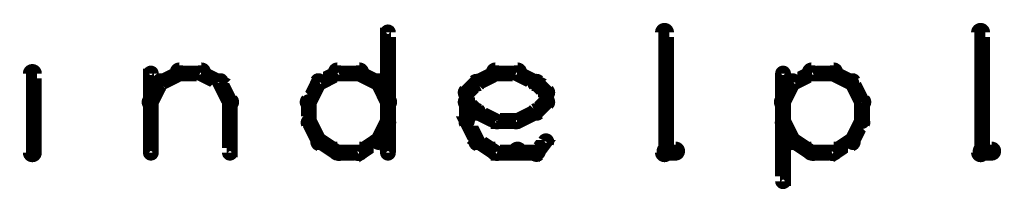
# Model space of a CAD drawing. Extents: x 26 to 524, y 33 to 520.
# Tile 12 of 95: x 140.85 to 172, y 192.65 to 198.1. Entities that reach past the tile are written whole.
import ezdxf

# ---------------------------------------------------------------- set-up
doc = ezdxf.new("R2010")
doc.units = 0
doc.layers.add('DRAWING', color=1, linetype='CONTINUOUS')

msp = doc.modelspace()

# ---------------------------------------------------------------- linework, layer by layer
at = {"layer": 'DRAWING', "color": 2}
for points in [[(152.4, 193.9, 0.3, 0.3, 1), (152.6, 193.9, 0, 0, 0), (152.5, 193.9, 0, 0, 0), (152.5, 193.9, 0.5, 0.5, 0), (152.5, 197.7, 0.5, 0.5, 0), (152.5, 197.7, 0, 0, 0), (152.5, 197.7, 0.3, 0.3, 0), (152.6, 197.7, 0.3, 0.3, 1), (152.4, 197.7, 0, 0, 0)], [(161.1, 193.9, 0.3, 0.3, 1), (161.4, 193.9, 0, 0, 0), (161.3, 193.9, 0, 0, 0), (161.3, 193.9, 0.5, 0.5, 0), (161.3, 197.7, 0.5, 0.5, 0), (161.3, 197.7, 0, 0, 0), (161.3, 197.7, 0.3, 0.3, 0), (161.4, 197.7, 0.3, 0.3, 1), (161.1, 197.7, 0, 0, 0)], [(171.1, 193.9, 0.3, 0.3, 1), (171.4, 193.9, 0, 0, 0), (171.3, 193.9, 0, 0, 0), (171.3, 193.9, 0.5, 0.5, 0), (171.3, 197.7, 0.5, 0.5, 0), (171.3, 197.7, 0, 0, 0), (171.3, 197.7, 0.3, 0.3, 0), (171.4, 197.7, 0.3, 0.3, 1), (171.1, 197.7, 0, 0, 0)], [(141.3, 197.4, 0.3, 0.3, 1), (141.3, 197.4, 0, 0, 0), (141.3, 197.4, 0, 0, 0), (141.3, 197.4, 0.5, 0.5, 0), (141.3, 197.4, 0.5, 0.5, 0), (141.3, 197.4, 0, 0, 0), (141.3, 197.4, 0.3, 0.3, 0), (141.3, 197.4, 0.3, 0.3, 1), (141.3, 197.4, 0, 0, 0)], [(141.1, 193.9, 0.3, 0.3, 1), (141.4, 193.9, 0, 0, 0), (141.3, 193.9, 0, 0, 0), (141.3, 193.9, 0.5, 0.5, 0), (141.3, 196.4, 0.5, 0.5, 0), (141.3, 196.4, 0, 0, 0), (141.3, 196.4, 0.3, 0.3, 0), (141.4, 196.4, 0.3, 0.3, 1), (141.1, 196.4, 0, 0, 0)], [(144.9, 193.9, 0.3, 0.3, 1), (145.1, 193.9, 0, 0, 0), (145, 193.9, 0, 0, 0), (145, 193.9, 0.5, 0.5, 0), (145, 196.4, 0.5, 0.5, 0), (145, 196.4, 0, 0, 0), (145, 196.4, 0.3, 0.3, 0), (145.1, 196.4, 0.3, 0.3, 1), (144.9, 196.4, 0, 0, 0)], [(145.3, 196.2, 0.3, 0.3, 1), (145.4, 196, 0, 0, 0), (145.3, 196.1, 0, 0, 0), (145.3, 196.1, 0.5, 0.5, 0), (145.9, 196.4, 0.5, 0.5, 0), (145.9, 196.4, 0, 0, 0), (145.9, 196.4, 0.3, 0.3, 0), (146, 196.3, 0.3, 0.3, 1), (145.9, 196.5, 0, 0, 0)], [(145.9, 196.6, 0.3, 0.3, 1), (145.9, 196.3, 0, 0, 0), (145.9, 196.4, 0, 0, 0), (145.9, 196.4, 0.5, 0.5, 0), (146.6, 196.4, 0.5, 0.5, 0), (146.6, 196.4, 0, 0, 0), (146.6, 196.4, 0.3, 0.3, 0), (146.6, 196.3, 0.3, 0.3, 1), (146.6, 196.6, 0, 0, 0)], [(146.6, 196.5, 0.3, 0.3, 1), (146.5, 196.3, 0, 0, 0), (146.6, 196.4, 0, 0, 0), (146.6, 196.4, 0.5, 0.5, 0), (147.2, 196.1, 0.5, 0.5, 0), (147.2, 196.1, 0, 0, 0), (147.2, 196.1, 0.3, 0.3, 0), (147.1, 196, 0.3, 0.3, 1), (147.2, 196.2, 0, 0, 0)], [(151, 196.3, 0.3, 0.3, 1), (150.9, 196.5, 0, 0, 0), (150.9, 196.4, 0, 0, 0), (150.9, 196.4, 0.5, 0.5, 0), (150.3, 196.1, 0.5, 0.5, 0), (150.3, 196.1, 0, 0, 0), (150.3, 196.1, 0.3, 0.3, 0), (150.3, 196.2, 0.3, 0.3, 1), (150.4, 196, 0, 0, 0)], [(151.6, 196.3, 0.3, 0.3, 1), (151.6, 196.6, 0, 0, 0), (151.6, 196.4, 0, 0, 0), (151.6, 196.4, 0.5, 0.5, 0), (150.9, 196.4, 0.5, 0.5, 0), (150.9, 196.4, 0, 0, 0), (150.9, 196.4, 0.3, 0.3, 0), (150.9, 196.6, 0.3, 0.3, 1), (150.9, 196.3, 0, 0, 0)], [(152.1, 196, 0.3, 0.3, 1), (152.2, 196.2, 0, 0, 0), (152.2, 196.1, 0, 0, 0), (152.2, 196.1, 0.5, 0.5, 0), (151.6, 196.4, 0.5, 0.5, 0), (151.6, 196.4, 0, 0, 0), (151.6, 196.4, 0.3, 0.3, 0), (151.6, 196.5, 0.3, 0.3, 1), (151.5, 196.3, 0, 0, 0)], [(155.3, 196.2, 0.3, 0.3, 1), (155.4, 196, 0, 0, 0), (155.3, 196.1, 0, 0, 0), (155.3, 196.1, 0.5, 0.5, 0), (155.9, 196.4, 0.5, 0.5, 0), (155.9, 196.4, 0, 0, 0), (155.9, 196.4, 0.3, 0.3, 0), (156, 196.3, 0.3, 0.3, 1), (155.9, 196.5, 0, 0, 0)], [(155.9, 196.6, 0.3, 0.3, 1), (155.9, 196.3, 0, 0, 0), (155.9, 196.4, 0, 0, 0), (155.9, 196.4, 0.5, 0.5, 0), (156.6, 196.4, 0.5, 0.5, 0), (156.6, 196.4, 0, 0, 0), (156.6, 196.4, 0.3, 0.3, 0), (156.6, 196.3, 0.3, 0.3, 1), (156.6, 196.6, 0, 0, 0)], [(156.6, 196.5, 0.3, 0.3, 1), (156.5, 196.3, 0, 0, 0), (156.6, 196.4, 0, 0, 0), (156.6, 196.4, 0.5, 0.5, 0), (157.2, 196.1, 0.5, 0.5, 0), (157.2, 196.1, 0, 0, 0), (157.2, 196.1, 0.3, 0.3, 0), (157.1, 196, 0.3, 0.3, 1), (157.2, 196.2, 0, 0, 0)], [(165.1, 196.4, 0.3, 0.3, 1), (164.9, 196.4, 0, 0, 0), (165, 196.4, 0, 0, 0), (165, 196.4, 0.5, 0.5, 0), (165, 193, 0.5, 0.5, 0), (165, 193, 0, 0, 0), (165, 193, 0.3, 0.3, 0), (164.9, 193, 0.3, 0.3, 1), (165.1, 193, 0, 0, 0)], [(166, 196.3, 0.3, 0.3, 1), (165.9, 196.5, 0, 0, 0), (165.9, 196.4, 0, 0, 0), (165.9, 196.4, 0.5, 0.5, 0), (165.3, 196.1, 0.5, 0.5, 0), (165.3, 196.1, 0, 0, 0), (165.3, 196.1, 0.3, 0.3, 0), (165.3, 196.2, 0.3, 0.3, 1), (165.4, 196, 0, 0, 0)], [(166.6, 196.3, 0.3, 0.3, 1), (166.6, 196.6, 0, 0, 0), (166.6, 196.4, 0, 0, 0), (166.6, 196.4, 0.5, 0.5, 0), (165.9, 196.4, 0.5, 0.5, 0), (165.9, 196.4, 0, 0, 0), (165.9, 196.4, 0.3, 0.3, 0), (165.9, 196.6, 0.3, 0.3, 1), (165.9, 196.3, 0, 0, 0)], [(167.1, 196, 0.3, 0.3, 1), (167.2, 196.2, 0, 0, 0), (167.2, 196.1, 0, 0, 0), (167.2, 196.1, 0.5, 0.5, 0), (166.6, 196.4, 0.5, 0.5, 0), (166.6, 196.4, 0, 0, 0), (166.6, 196.4, 0.3, 0.3, 0), (166.6, 196.5, 0.3, 0.3, 1), (166.5, 196.3, 0, 0, 0)], [(144.9, 195.6, 0.3, 0.3, 1), (145.1, 195.4, 0, 0, 0), (145, 195.5, 0, 0, 0), (145, 195.5, 0.5, 0.5, 0), (145.3, 196.1, 0.5, 0.5, 0), (145.3, 196.1, 0, 0, 0), (145.3, 196.1, 0.3, 0.3, 0), (145.4, 196.1, 0.3, 0.3, 1), (145.2, 196.2, 0, 0, 0)], [(147.3, 196.2, 0.3, 0.3, 1), (147.1, 196.1, 0, 0, 0), (147.2, 196.1, 0, 0, 0), (147.2, 196.1, 0.5, 0.5, 0), (147.5, 195.5, 0.5, 0.5, 0), (147.5, 195.5, 0, 0, 0), (147.5, 195.5, 0.3, 0.3, 0), (147.4, 195.4, 0.3, 0.3, 1), (147.6, 195.6, 0, 0, 0)], [(150.4, 196.1, 0.3, 0.3, 1), (150.2, 196.2, 0, 0, 0), (150.3, 196.1, 0, 0, 0), (150.3, 196.1, 0.5, 0.5, 0), (150, 195.5, 0.5, 0.5, 0), (150, 195.5, 0, 0, 0), (150, 195.5, 0.3, 0.3, 0), (149.9, 195.6, 0.3, 0.3, 1), (150.1, 195.4, 0, 0, 0)], [(152.4, 195.4, 0.3, 0.3, 1), (152.6, 195.6, 0, 0, 0), (152.5, 195.5, 0, 0, 0), (152.5, 195.5, 0.5, 0.5, 0), (152.2, 196.1, 0.5, 0.5, 0), (152.2, 196.1, 0, 0, 0), (152.2, 196.1, 0.3, 0.3, 0), (152.3, 196.2, 0.3, 0.3, 1), (152.1, 196.1, 0, 0, 0)], [(154.9, 195.9, 0.3, 0.3, 1), (155.1, 195.7, 0, 0, 0), (155, 195.8, 0, 0, 0), (155, 195.8, 0.5, 0.5, 0), (155.3, 196.1, 0.5, 0.5, 0), (155.3, 196.1, 0, 0, 0), (155.3, 196.1, 0.3, 0.3, 0), (155.4, 196, 0.3, 0.3, 1), (155.2, 196.2, 0, 0, 0)], [(157.3, 196.2, 0.3, 0.3, 1), (157.1, 196, 0, 0, 0), (157.2, 196.1, 0, 0, 0), (157.2, 196.1, 0.5, 0.5, 0), (157.5, 195.8, 0.5, 0.5, 0), (157.5, 195.8, 0, 0, 0), (157.5, 195.8, 0.3, 0.3, 0), (157.4, 195.7, 0.3, 0.3, 1), (157.6, 195.9, 0, 0, 0)], [(165.4, 196.1, 0.3, 0.3, 1), (165.2, 196.2, 0, 0, 0), (165.3, 196.1, 0, 0, 0), (165.3, 196.1, 0.5, 0.5, 0), (165, 195.5, 0.5, 0.5, 0), (165, 195.5, 0, 0, 0), (165, 195.5, 0.3, 0.3, 0), (164.9, 195.6, 0.3, 0.3, 1), (165.1, 195.4, 0, 0, 0)], [(167.4, 195.4, 0.3, 0.3, 1), (167.6, 195.6, 0, 0, 0), (167.5, 195.5, 0, 0, 0), (167.5, 195.5, 0.5, 0.5, 0), (167.2, 196.1, 0.5, 0.5, 0), (167.2, 196.1, 0, 0, 0), (167.2, 196.1, 0.3, 0.3, 0), (167.3, 196.2, 0.3, 0.3, 1), (167.1, 196.1, 0, 0, 0)], [(154.9, 194.9, 0.3, 0.3, 1), (155.1, 194.9, 0, 0, 0), (155, 194.9, 0, 0, 0), (155, 194.9, 0.5, 0.5, 0), (155, 195.8, 0.5, 0.5, 0), (155, 195.8, 0, 0, 0), (155, 195.8, 0.3, 0.3, 0), (155.1, 195.8, 0.3, 0.3, 1), (154.9, 195.8, 0, 0, 0)], [(157.6, 195.8, 0.3, 0.3, 1), (157.4, 195.8, 0, 0, 0), (157.5, 195.8, 0, 0, 0), (157.5, 195.8, 0.5, 0.5, 0), (157.5, 195.5, 0.5, 0.5, 0), (157.5, 195.5, 0, 0, 0), (157.5, 195.5, 0.3, 0.3, 0), (157.4, 195.5, 0.3, 0.3, 1), (157.6, 195.5, 0, 0, 0)], [(147.6, 195.5, 0.3, 0.3, 1), (147.4, 195.5, 0, 0, 0), (147.5, 195.5, 0, 0, 0), (147.5, 195.5, 0.5, 0.5, 0), (147.5, 193.9, 0.5, 0.5, 0), (147.5, 193.9, 0, 0, 0), (147.5, 193.9, 0.3, 0.3, 0), (147.4, 193.9, 0.3, 0.3, 1), (147.6, 193.9, 0, 0, 0)], [(150.1, 195.5, 0.3, 0.3, 1), (149.9, 195.5, 0, 0, 0), (150, 195.5, 0, 0, 0), (150, 195.5, 0.5, 0.5, 0), (150, 194.9, 0.5, 0.5, 0), (150, 194.9, 0, 0, 0), (150, 194.9, 0.3, 0.3, 0), (149.9, 194.9, 0.3, 0.3, 1), (150.1, 194.9, 0, 0, 0)], [(155.2, 195.1, 0.3, 0.3, 1), (155.4, 195.3, 0, 0, 0), (155.3, 195.2, 0, 0, 0), (155.3, 195.2, 0.5, 0.5, 0), (155, 195.5, 0.5, 0.5, 0), (155, 195.5, 0, 0, 0), (155, 195.5, 0.3, 0.3, 0), (155.1, 195.6, 0.3, 0.3, 1), (154.9, 195.4, 0, 0, 0)], [(157.6, 195.4, 0.3, 0.3, 1), (157.4, 195.6, 0, 0, 0), (157.5, 195.5, 0, 0, 0), (157.5, 195.5, 0.5, 0.5, 0), (157.2, 195.2, 0.5, 0.5, 0), (157.2, 195.2, 0, 0, 0), (157.2, 195.2, 0.3, 0.3, 0), (157.1, 195.3, 0.3, 0.3, 1), (157.3, 195.1, 0, 0, 0)], [(165.1, 195.5, 0.3, 0.3, 1), (164.9, 195.5, 0, 0, 0), (165, 195.5, 0, 0, 0), (165, 195.5, 0.5, 0.5, 0), (165, 194.9, 0.5, 0.5, 0), (165, 194.9, 0, 0, 0), (165, 194.9, 0.3, 0.3, 0), (164.9, 194.9, 0.3, 0.3, 1), (165.1, 194.9, 0, 0, 0)], [(167.4, 194.9, 0.3, 0.3, 1), (167.6, 194.9, 0, 0, 0), (167.5, 194.9, 0, 0, 0), (167.5, 194.9, 0.5, 0.5, 0), (167.5, 195.5, 0.5, 0.5, 0), (167.5, 195.5, 0, 0, 0), (167.5, 195.5, 0.3, 0.3, 0), (167.6, 195.5, 0.3, 0.3, 1), (167.4, 195.5, 0, 0, 0)], [(155.9, 194.8, 0.3, 0.3, 1), (156, 195, 0, 0, 0), (155.9, 194.9, 0, 0, 0), (155.9, 194.9, 0.5, 0.5, 0), (155.3, 195.2, 0.5, 0.5, 0), (155.3, 195.2, 0, 0, 0), (155.3, 195.2, 0.3, 0.3, 0), (155.4, 195.3, 0.3, 0.3, 1), (155.3, 195.1, 0, 0, 0)], [(157.2, 195.1, 0.3, 0.3, 1), (157.1, 195.3, 0, 0, 0), (157.2, 195.2, 0, 0, 0), (157.2, 195.2, 0.5, 0.5, 0), (156.6, 194.9, 0.5, 0.5, 0), (156.6, 194.9, 0, 0, 0), (156.6, 194.9, 0.3, 0.3, 0), (156.5, 195, 0.3, 0.3, 1), (156.6, 194.8, 0, 0, 0)], [(150.1, 194.9, 0.3, 0.3, 1), (149.9, 194.8, 0, 0, 0), (150, 194.9, 0, 0, 0), (150, 194.9, 0.5, 0.5, 0), (150.3, 194.3, 0.5, 0.5, 0), (150.3, 194.3, 0, 0, 0), (150.3, 194.3, 0.3, 0.3, 0), (150.2, 194.2, 0.3, 0.3, 1), (150.4, 194.3, 0, 0, 0)], [(152.1, 194.3, 0.3, 0.3, 1), (152.3, 194.2, 0, 0, 0), (152.2, 194.3, 0, 0, 0), (152.2, 194.3, 0.5, 0.5, 0), (152.5, 194.9, 0.5, 0.5, 0), (152.5, 194.9, 0, 0, 0), (152.5, 194.9, 0.3, 0.3, 0), (152.6, 194.8, 0.3, 0.3, 1), (152.4, 194.9, 0, 0, 0)], [(155.2, 194.2, 0.3, 0.3, 1), (155.4, 194.3, 0, 0, 0), (155.3, 194.3, 0, 0, 0), (155.3, 194.3, 0.5, 0.5, 0), (155, 194.9, 0.5, 0.5, 0), (155, 194.9, 0, 0, 0), (155, 194.9, 0.3, 0.3, 0), (155.1, 194.9, 0.3, 0.3, 1), (154.9, 194.8, 0, 0, 0)], [(156.6, 194.8, 0.3, 0.3, 1), (156.6, 195, 0, 0, 0), (156.6, 194.9, 0, 0, 0), (156.6, 194.9, 0.5, 0.5, 0), (155.9, 194.9, 0.5, 0.5, 0), (155.9, 194.9, 0, 0, 0), (155.9, 194.9, 0.3, 0.3, 0), (155.9, 195, 0.3, 0.3, 1), (155.9, 194.8, 0, 0, 0)], [(165.1, 194.9, 0.3, 0.3, 1), (164.9, 194.8, 0, 0, 0), (165, 194.9, 0, 0, 0), (165, 194.9, 0.5, 0.5, 0), (165.3, 194.3, 0.5, 0.5, 0), (165.3, 194.3, 0, 0, 0), (165.3, 194.3, 0.3, 0.3, 0), (165.2, 194.2, 0.3, 0.3, 1), (165.4, 194.3, 0, 0, 0)], [(167.1, 194.3, 0.3, 0.3, 1), (167.3, 194.2, 0, 0, 0), (167.2, 194.3, 0, 0, 0), (167.2, 194.3, 0.5, 0.5, 0), (167.5, 194.9, 0.5, 0.5, 0), (167.5, 194.9, 0, 0, 0), (167.5, 194.9, 0.3, 0.3, 0), (167.6, 194.8, 0.3, 0.3, 1), (167.4, 194.9, 0, 0, 0)], [(151.5, 194, 0.3, 0.3, 1), (151.6, 193.8, 0, 0, 0), (151.6, 193.9, 0, 0, 0), (151.6, 193.9, 0.5, 0.5, 0), (152.2, 194.3, 0.5, 0.5, 0), (152.2, 194.3, 0, 0, 0), (152.2, 194.3, 0.3, 0.3, 0), (152.2, 194.1, 0.3, 0.3, 1), (152.1, 194.4, 0, 0, 0)], [(166.5, 194, 0.3, 0.3, 1), (166.6, 193.8, 0, 0, 0), (166.6, 193.9, 0, 0, 0), (166.6, 193.9, 0.5, 0.5, 0), (167.2, 194.3, 0.5, 0.5, 0), (167.2, 194.3, 0, 0, 0), (167.2, 194.3, 0.3, 0.3, 0), (167.2, 194.1, 0.3, 0.3, 1), (167.1, 194.4, 0, 0, 0)], [(150.4, 194.4, 0.3, 0.3, 1), (150.3, 194.1, 0, 0, 0), (150.3, 194.3, 0, 0, 0), (150.3, 194.3, 0.5, 0.5, 0), (150.9, 193.9, 0.5, 0.5, 0), (150.9, 193.9, 0, 0, 0), (150.9, 193.9, 0.3, 0.3, 0), (150.9, 193.8, 0.3, 0.3, 1), (151, 194, 0, 0, 0)], [(155.9, 193.8, 0.3, 0.3, 1), (156, 194, 0, 0, 0), (155.9, 193.9, 0, 0, 0), (155.9, 193.9, 0.5, 0.5, 0), (155.3, 194.3, 0.5, 0.5, 0), (155.3, 194.3, 0, 0, 0), (155.3, 194.3, 0.3, 0.3, 0), (155.4, 194.4, 0.3, 0.3, 1), (155.3, 194.1, 0, 0, 0)], [(157.6, 194.2, 0.3, 0.3, 1), (157.4, 194.3, 0, 0, 0), (157.5, 194.3, 0, 0, 0), (157.5, 194.3, 0.5, 0.5, 0), (157.2, 193.9, 0.5, 0.5, 0), (157.2, 193.9, 0, 0, 0), (157.2, 193.9, 0.3, 0.3, 0), (157.1, 194, 0.3, 0.3, 1), (157.3, 193.8, 0, 0, 0)], [(165.4, 194.4, 0.3, 0.3, 1), (165.3, 194.1, 0, 0, 0), (165.3, 194.3, 0, 0, 0), (165.3, 194.3, 0.5, 0.5, 0), (165.9, 193.9, 0.5, 0.5, 0), (165.9, 193.9, 0, 0, 0), (165.9, 193.9, 0.3, 0.3, 0), (165.9, 193.8, 0.3, 0.3, 1), (166, 194, 0, 0, 0)], [(150.9, 194.1, 0.3, 0.3, 1), (150.9, 193.8, 0, 0, 0), (150.9, 193.9, 0, 0, 0), (150.9, 193.9, 0.5, 0.5, 0), (151.6, 193.9, 0.5, 0.5, 0), (151.6, 193.9, 0, 0, 0), (151.6, 193.9, 0.3, 0.3, 0), (151.6, 193.8, 0.3, 0.3, 1), (151.6, 194.1, 0, 0, 0)], [(156.6, 193.8, 0.3, 0.3, 1), (156.6, 194.1, 0, 0, 0), (156.6, 193.9, 0, 0, 0), (156.6, 193.9, 0.5, 0.5, 0), (155.9, 193.9, 0.5, 0.5, 0), (155.9, 193.9, 0, 0, 0), (155.9, 193.9, 0.3, 0.3, 0), (155.9, 194.1, 0.3, 0.3, 1), (155.9, 193.8, 0, 0, 0)], [(157.2, 193.8, 0.3, 0.3, 1), (157.2, 194.1, 0, 0, 0), (157.2, 193.9, 0, 0, 0), (157.2, 193.9, 0.5, 0.5, 0), (156.6, 193.9, 0.5, 0.5, 0), (156.6, 193.9, 0, 0, 0), (156.6, 193.9, 0.3, 0.3, 0), (156.6, 194.1, 0.3, 0.3, 1), (156.6, 193.8, 0, 0, 0)], [(161.6, 193.8, 0.3, 0.3, 1), (161.6, 194.1, 0, 0, 0), (161.6, 193.9, 0, 0, 0), (161.6, 193.9, 0.5, 0.5, 0), (161.3, 193.9, 0.5, 0.5, 0), (161.3, 193.9, 0, 0, 0), (161.3, 193.9, 0.3, 0.3, 0), (161.3, 194.1, 0.3, 0.3, 1), (161.3, 193.8, 0, 0, 0)], [(165.9, 194.1, 0.3, 0.3, 1), (165.9, 193.8, 0, 0, 0), (165.9, 193.9, 0, 0, 0), (165.9, 193.9, 0.5, 0.5, 0), (166.6, 193.9, 0.5, 0.5, 0), (166.6, 193.9, 0, 0, 0), (166.6, 193.9, 0.3, 0.3, 0), (166.6, 193.8, 0.3, 0.3, 1), (166.6, 194.1, 0, 0, 0)], [(171.6, 193.8, 0.3, 0.3, 1), (171.6, 194.1, 0, 0, 0), (171.6, 193.9, 0, 0, 0), (171.6, 193.9, 0.5, 0.5, 0), (171.3, 193.9, 0.5, 0.5, 0), (171.3, 193.9, 0, 0, 0), (171.3, 193.9, 0.3, 0.3, 0), (171.3, 194.1, 0.3, 0.3, 1), (171.3, 193.8, 0, 0, 0)]]:
    msp.add_lwpolyline(points, format="xyseb", dxfattribs=at)

doc.saveas('drawing.dxf')
